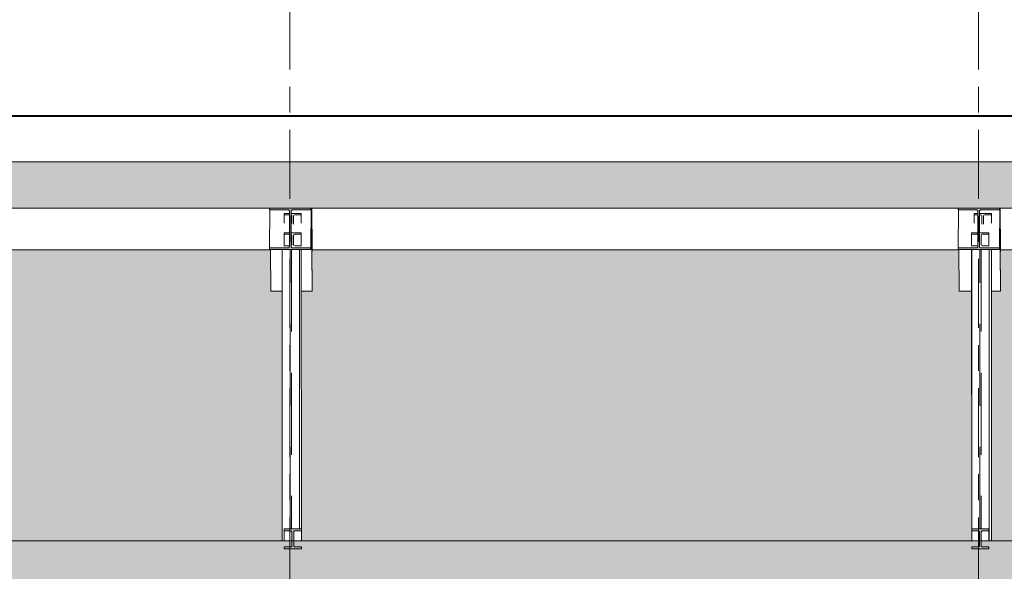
# Model space of a CAD drawing. Header units: metres. Extents: x -32 to 170, y -15 to 869.
# Tile 20 of 66: x -17.59 to -11.87, y 6.22 to 9.42. Entities that reach past the tile are written whole.
import ezdxf

# ---------------------------------------------------------------- set-up
doc = ezdxf.new("R2010")
doc.units = ezdxf.units.M
for name, pattern in [('_Ebene_', [0.4, 0.2, -0.1, 0, -0.1]), ('_Rasterlinie_', [0.75, 0.4, -0.1, 0.15, -0.1]), ('Hidden', [0.714375, 0.47625, -0.238125])]:
    doc.linetypes.add(name, pattern=pattern)
for name, color, linetype, lineweight in [('A_Dach', 15, 'Continuous', 5), ('A_Ebenen', 130, 'Continuous', 5), ('A_Geschossdecken', 7, 'Continuous', 5), ('A_Geschossdecken_Schraffur', 7, 'Continuous', 5), ('A_Raster', 128, 'Continuous', 5), ('A_Tragw', 142, 'Continuous', 5), ('A_Tragwerksstützen', 7, 'Continuous', 5), ('A_Wände_Oberflächenschraffur', 244, 'Continuous', 5)]:
    doc.layers.add(name, color=color, linetype=linetype, lineweight=lineweight)

# ---------------------------------------------------------------- blocks, each defined once
blk = doc.blocks.new('M_W Shapes - IPE Träger 240 x 240-8069249-A')
at = {"layer": 'A_Tragw', "lineweight": 9}
h = blk.add_hatch(color=253, dxfattribs=at)
h.paths.add_polyline_path([(-16.1358, 8.0861), (-15.8958, 8.0861), (-15.8958, 8.0961), (-16.1358, 8.0961)], flags=0)
h.paths.add_polyline_path([(-16.0268, 8.0963), (-16.0065, 8.0969), (-16.0101, 8.1005), (-16.0108, 8.1038), (-16.0101, 8.312), (-16.0065, 8.3156), (-16.0049, 8.3162), (-16.0252, 8.3156), (-16.0216, 8.312), (-16.0208, 8.3087), (-16.0216, 8.1005), (-16.0252, 8.0969)], flags=0)
h.paths.add_polyline_path([(-16.1358, 8.3164), (-15.8958, 8.3164), (-15.8958, 8.3264), (-16.1358, 8.3264)], flags=0)
at = {"layer": 'A_Tragw', "color": 250, "lineweight": 9}
for p, q in [((-15.8958, 8.3264), (-16.1358, 8.3264)), ((-16.1358, 8.3264), (-16.1358, 8.3164)), ((-16.1358, 8.3164), (-16.0285, 8.3164)), ((-16.1338, 8.3164), (-16.1358, 8.0961)), ((-16.0208, 8.3087), (-16.0208, 8.1038)), ((-16.0108, 8.1038), (-16.0108, 8.3087)), ((-16.0032, 8.3164), (-15.8958, 8.3164)), ((-15.8958, 8.3164), (-15.8958, 8.3264)), ((-15.8936, 8.3264), (-15.8958, 8.0861)), ((-15.8957, 8.3264), (-15.8958, 8.3164)), ((-15.8958, 8.0961), (-15.8937, 8.3264)), ((-16.0285, 8.0961), (-16.1358, 8.0961)), ((-16.1358, 8.0961), (-16.1358, 8.0861)), ((-16.1358, 8.0861), (-15.8958, 8.0861)), ((-15.8958, 8.0961), (-16.0032, 8.0961)), ((-15.8958, 8.0861), (-15.8958, 8.0961))]:
    blk.add_line(p, q, dxfattribs=at)
at = {"layer": 'A_Tragw', "color": 250, "lineweight": 9, "flags": 128}
for points in [[(-16.0285, 8.3164), (-16.0268, 8.3162), (-16.0252, 8.3156), (-16.0237, 8.3147), (-16.0225, 8.3135), (-16.0216, 8.312), (-16.021, 8.3104), (-16.0208, 8.3087)], [(-16.0108, 8.3087), (-16.0106, 8.3104), (-16.0101, 8.312), (-16.0092, 8.3135), (-16.008, 8.3147), (-16.0065, 8.3156), (-16.0049, 8.3162), (-16.0032, 8.3164)], [(-16.0208, 8.1038), (-16.021, 8.1021), (-16.0216, 8.1005), (-16.0225, 8.099), (-16.0237, 8.0978), (-16.0252, 8.0969), (-16.0268, 8.0963), (-16.0285, 8.0961)], [(-16.0032, 8.0961), (-16.0049, 8.0963), (-16.0065, 8.0969), (-16.008, 8.0978), (-16.0092, 8.099), (-16.0101, 8.1005), (-16.0106, 8.1021), (-16.0108, 8.1038)]]:
    blk.add_lwpolyline(points, dxfattribs=at)
blk = doc.blocks.new('M_W Shapes - IPE Träger 240 x 240-8069259-A')
at = {"layer": 'A_Tragw', "lineweight": 9}
h = blk.add_hatch(color=253, dxfattribs=at)
h.paths.add_polyline_path([(-11.8983, 8.0861), (-11.8983, 8.0961), (-12.1383, 8.0961), (-12.1383, 8.0861), (-11.9091, 8.0861)], flags=0)
h.paths.add_polyline_path([(-12.0245, 8.0963), (-12.009, 8.0969), (-12.0126, 8.1005), (-12.0133, 8.1038), (-12.0126, 8.312), (-12.009, 8.3156), (-12.0074, 8.3162), (-12.0277, 8.3156), (-12.0241, 8.312), (-12.0233, 8.3087), (-12.0241, 8.1005), (-12.0277, 8.0969), (-12.0293, 8.0963)], flags=0)
h.paths.add_polyline_path([(-12.0245, 8.3164), (-11.8983, 8.3164), (-11.8983, 8.3264), (-12.1383, 8.3264), (-12.1383, 8.3164), (-12.031, 8.3164)], flags=0)
at = {"layer": 'A_Tragw', "color": 250, "lineweight": 9}
for p, q in [((-11.8983, 8.3264), (-12.1383, 8.3264)), ((-12.1383, 8.3264), (-12.1383, 8.3164)), ((-12.1383, 8.3164), (-12.031, 8.3164)), ((-12.1363, 8.3164), (-12.1383, 8.0961)), ((-12.0233, 8.3087), (-12.0233, 8.1038)), ((-12.0133, 8.1038), (-12.0133, 8.3087)), ((-12.0057, 8.3164), (-11.8983, 8.3164)), ((-11.8983, 8.3164), (-11.8983, 8.3264)), ((-11.8961, 8.3264), (-11.8983, 8.0861)), ((-11.8982, 8.3264), (-11.8983, 8.3164)), ((-11.8983, 8.0961), (-11.8962, 8.3264)), ((-12.031, 8.0961), (-12.1383, 8.0961)), ((-12.1383, 8.0961), (-12.1383, 8.0861)), ((-12.1383, 8.0861), (-11.8983, 8.0861)), ((-11.8983, 8.0961), (-12.0057, 8.0961)), ((-11.8983, 8.0861), (-11.8983, 8.0961))]:
    blk.add_line(p, q, dxfattribs=at)
at = {"layer": 'A_Tragw', "color": 250, "lineweight": 9, "flags": 128}
for points in [[(-12.031, 8.3164), (-12.0293, 8.3162), (-12.0277, 8.3156), (-12.0262, 8.3147), (-12.025, 8.3135), (-12.0241, 8.312), (-12.0235, 8.3104), (-12.0233, 8.3087)], [(-12.0133, 8.3087), (-12.0131, 8.3104), (-12.0126, 8.312), (-12.0117, 8.3135), (-12.0105, 8.3147), (-12.009, 8.3156), (-12.0074, 8.3162), (-12.0057, 8.3164)], [(-12.0233, 8.1038), (-12.0235, 8.1021), (-12.0241, 8.1005), (-12.025, 8.099), (-12.0262, 8.0978), (-12.0277, 8.0969), (-12.0293, 8.0963), (-12.031, 8.0961)], [(-12.0057, 8.0961), (-12.0074, 8.0963), (-12.009, 8.0969), (-12.0105, 8.0978), (-12.0117, 8.099), (-12.0126, 8.1005), (-12.0131, 8.1021), (-12.0133, 8.1038)]]:
    blk.add_lwpolyline(points, dxfattribs=at)
blk = doc.blocks.new('M_W Shapes - IPE Träger 240 x 240-8069254-A')
at = {"layer": 'A_Tragw', "color": 250, "lineweight": 9}
for p, q in [((-15.8889, 7.8449), (-15.8933, 8.3264)), ((-15.8932, 8.3264), (-15.8889, 7.8549)), ((-15.8889, 8.0747), (-15.8912, 8.3264)), ((-15.8889, 8.0847), (-15.8911, 8.3264)), ((-16.1289, 7.8449), (-16.1311, 8.0861)), ((-15.8889, 8.0747), (-15.891, 8.0747)), ((-15.8889, 8.0847), (-15.8889, 8.0747)), ((-16.0634, 7.8449), (-16.1289, 7.8449)), ((-15.8889, 7.8449), (-15.9519, 7.8449)), ((-15.8889, 7.8549), (-15.8889, 7.8449))]:
    blk.add_line(p, q, dxfattribs=at)
blk = doc.blocks.new('M_W Shapes - IPE Träger 240 x 240-8069264-A')
at = {"layer": 'A_Tragw', "color": 250, "lineweight": 9}
for p, q in [((-11.8914, 7.8449), (-11.8958, 8.3264)), ((-11.8957, 8.3264), (-11.8914, 7.8549)), ((-11.8914, 8.0747), (-11.8937, 8.3264)), ((-11.8914, 8.0847), (-11.8936, 8.3264)), ((-12.1314, 7.8449), (-12.1336, 8.0861)), ((-11.8914, 8.0747), (-11.8935, 8.0747)), ((-12.0596, 7.8449), (-12.1314, 7.8449)), ((-11.8914, 7.8449), (-11.9444, 7.8449)), ((-11.8914, 7.8549), (-11.8914, 7.8449))]:
    blk.add_line(p, q, dxfattribs=at)
blk = doc.blocks.new('M_W Shapes-Column - IPE Träger 100 x 100-8196923-A')
at = {"layer": 'A_Tragwerksstützen', "color": 250, "linetype": 'Hidden', "lineweight": 9}
for p, q in [((-16.0173, 6.4653), (-16.0173, 8.0861)), ((-16.0094, 8.0861), (-16.0094, 6.4653))]:
    blk.add_line(p, q, dxfattribs=at)
blk = doc.blocks.new('M_W Shapes-Column - IPE Träger 100 x 100-8196949-A')
at = {"layer": 'A_Tragwerksstützen', "color": 250, "linetype": 'Hidden', "lineweight": 9}
for p, q in [((-12.0123, 6.4653), (-12.0123, 8.0861)), ((-12.0044, 8.0861), (-12.0044, 6.4653))]:
    blk.add_line(p, q, dxfattribs=at)
blk = doc.blocks.new('M_W Shapes - IPE Träger 100 x 100-8069335-A')
at = {"layer": 'A_Tragw', "color": 250, "lineweight": 9}
for p, q in [((-16.0208, 8.2959), (-16.0522, 8.2959)), ((-16.0522, 8.2959), (-16.0522, 8.2877)), ((-15.9522, 8.2959), (-16.0096, 8.2959)), ((-15.9522, 8.2877), (-15.9522, 8.2959)), ((-16.0522, 8.2877), (-16.0208, 8.2877)), ((-16.0522, 8.2877), (-16.0522, 8.2393)), ((-16.0072, 8.2814), (-16.0072, 8.2368)), ((-15.9972, 8.2346), (-15.9972, 8.2814)), ((-15.9895, 8.2877), (-15.9522, 8.2877)), ((-15.9522, 8.2877), (-15.9522, 8.2393)), ((-15.9521, 8.0861), (-15.9511, 6.4653)), ((-15.9511, 6.4668), (-15.9511, 6.4653))]:
    blk.add_line(p, q, dxfattribs=at)
for centre, start_param, end_param in [((-16.0148, 8.2814), 6.282489, 7.067887), ((-15.9895, 8.2814), 1.5701, 3.140896)]:
    blk.add_ellipse(centre, major_axis=(0.00765, 0), ratio=0.821773, start_param=start_param, end_param=end_param, dxfattribs=at)
blk = doc.blocks.new('M_W Shapes - IPE Träger 100 x 100-8069336-A')
at = {"layer": 'A_Tragw', "color": 250, "lineweight": 9}
for p, q in [((-16.0208, 8.1836), (-16.0522, 8.1836)), ((-16.0522, 8.1836), (-16.0522, 8.1752)), ((-15.9522, 8.1836), (-16.0108, 8.1836)), ((-15.9522, 8.1752), (-15.9522, 8.1836)), ((-16.0522, 8.1752), (-16.0208, 8.1752)), ((-16.0522, 8.1752), (-16.0522, 8.1123)), ((-16.0072, 8.1688), (-16.0072, 8.1147)), ((-15.9972, 8.1147), (-15.9972, 8.1688)), ((-15.9896, 8.1752), (-15.9522, 8.1752)), ((-15.9522, 8.1752), (-15.9522, 8.1123)), ((-16.0522, 8.1083), (-16.0522, 8.1062)), ((-16.0229, 8.1083), (-16.0522, 8.1083)), ((-15.9522, 8.1083), (-15.9896, 8.1083)), ((-15.9522, 8.1062), (-15.9522, 8.1083)), ((-15.9522, 8.0861), (-15.9512, 6.4653)), ((-15.9522, 8.0861), (-15.9513, 6.4653))]:
    blk.add_line(p, q, dxfattribs=at)
for centre, start_param, end_param in [((-16.0149, 8.1688), 6.282462, 7.267068), ((-15.9896, 8.1688), 1.570073, 3.140869), ((-16.0149, 8.1147), 5.300118, 6.282462), ((-15.9896, 8.1147), 3.140869, 4.711665)]:
    blk.add_ellipse(centre, major_axis=(0.00765, 0), ratio=0.836038, start_param=start_param, end_param=end_param, dxfattribs=at)
blk = doc.blocks.new('M_W Shapes - IPE Träger 100 x 100-8069337-A')
at = {"layer": 'A_Tragw', "lineweight": 9}
h = blk.add_hatch(color=253, dxfattribs=at)
h.paths.add_polyline_path([(-15.9512, 6.3484), (-15.9512, 6.3601), (-16.0512, 6.3601), (-16.0512, 6.3484)], flags=0)
h.paths.add_polyline_path([(-16.0121, 6.4534), (-15.9512, 6.4536), (-15.9512, 6.4653), (-16.0512, 6.4653), (-16.0512, 6.4536), (-16.0138, 6.4536)], flags=0)
h.paths.add_polyline_path([(-15.9902, 6.3603), (-15.9933, 6.362), (-15.9954, 6.3651), (-15.9962, 6.369), (-15.9954, 6.4485), (-15.9933, 6.4516), (-15.9902, 6.4534), (-16.0105, 6.4527), (-16.0079, 6.4502), (-16.0064, 6.4466), (-16.0062, 6.4447), (-16.0069, 6.3651), (-16.0091, 6.362), (-16.0121, 6.3603)], flags=0)
at = {"layer": 'A_Tragw', "color": 250, "lineweight": 9}
for p, q in [((-15.9512, 6.4653), (-16.0512, 6.4653)), ((-16.0512, 6.4653), (-16.0512, 6.4536)), ((-15.9512, 6.4536), (-15.9512, 6.4653)), ((-16.0512, 6.4536), (-16.0138, 6.4536)), ((-16.0512, 6.4536), (-16.0511, 6.3949)), ((-16.0062, 6.4447), (-16.0062, 6.369)), ((-15.9962, 6.369), (-15.9962, 6.4447)), ((-15.9885, 6.4536), (-15.9512, 6.4536)), ((-15.9512, 6.4536), (-15.9511, 6.3949)), ((-16.0138, 6.3601), (-16.0512, 6.3601)), ((-16.0512, 6.3601), (-16.0512, 6.3484)), ((-16.0512, 6.3484), (-15.9512, 6.3484)), ((-15.9512, 6.3601), (-15.9885, 6.3601)), ((-15.9512, 6.3484), (-15.9512, 6.3601))]:
    blk.add_line(p, q, dxfattribs=at)
at = {"layer": 'A_Tragw', "color": 250, "lineweight": 9, "flags": 128}
for points in [[(-16.0138, 6.4536), (-16.0121, 6.4534), (-16.0105, 6.4527), (-16.0091, 6.4516), (-16.0079, 6.4502), (-16.0069, 6.4485), (-16.0064, 6.4466), (-16.0062, 6.4447)], [(-15.9962, 6.4447), (-15.996, 6.4466), (-15.9954, 6.4485), (-15.9945, 6.4502), (-15.9933, 6.4516), (-15.9919, 6.4527), (-15.9902, 6.4534), (-15.9885, 6.4536)], [(-16.0062, 6.369), (-16.0064, 6.367), (-16.0069, 6.3651), (-16.0079, 6.3634), (-16.0091, 6.362), (-16.0105, 6.361), (-16.0121, 6.3603), (-16.0138, 6.3601)], [(-15.9885, 6.3601), (-15.9902, 6.3603), (-15.9919, 6.361), (-15.9933, 6.362), (-15.9945, 6.3634), (-15.9954, 6.3651), (-15.996, 6.367), (-15.9962, 6.369)]]:
    blk.add_lwpolyline(points, dxfattribs=at)
blk = doc.blocks.new('M_W Shapes - IPE Träger 100 x 100-V5-A')
at = {"layer": 'A_Tragw', "color": 250, "lineweight": 9}
for p, q in [((-12.0233, 8.2959), (-12.0447, 8.2959)), ((-12.0447, 8.2959), (-12.0447, 8.2877)), ((-11.9447, 8.2959), (-12.0121, 8.2959)), ((-11.9447, 8.2877), (-11.9447, 8.2959)), ((-12.0447, 8.2877), (-12.0233, 8.2877)), ((-12.0447, 8.2877), (-12.0447, 8.2393)), ((-12.0121, 8.2877), (-12.0073, 8.2877)), ((-11.9997, 8.2814), (-11.9997, 8.2346)), ((-11.9897, 8.2346), (-11.9897, 8.2814)), ((-11.982, 8.2877), (-11.9447, 8.2877)), ((-11.9447, 8.2877), (-11.9447, 8.2393)), ((-11.9446, 8.0861), (-11.9436, 6.4586)), ((-11.9446, 8.0861), (-11.9437, 6.3949)), ((-11.9436, 6.4668), (-11.9436, 6.4586))]:
    blk.add_line(p, q, dxfattribs=at)
for centre, start_param, end_param in [((-12.0073, 8.2814), 6.282489, 7.853285), ((-11.982, 8.2814), 1.5701, 3.140896)]:
    blk.add_ellipse(centre, major_axis=(0.00765, 0), ratio=0.821773, start_param=start_param, end_param=end_param, dxfattribs=at)
blk = doc.blocks.new('M_W Shapes - IPE Träger 100 x 100-V6-A')
at = {"layer": 'A_Tragw', "color": 250, "lineweight": 9}
for p, q in [((-12.0233, 8.1836), (-12.0597, 8.1836)), ((-12.0597, 8.1836), (-12.0597, 8.1752)), ((-11.9597, 8.1836), (-12.0133, 8.1836)), ((-11.9597, 8.1752), (-11.9597, 8.1836)), ((-12.0597, 8.1752), (-12.0233, 8.1752)), ((-12.0597, 8.1752), (-12.0597, 8.1123)), ((-12.0047, 8.1147), (-12.0047, 8.1688)), ((-11.9971, 8.1752), (-11.9597, 8.1752)), ((-11.9597, 8.1752), (-11.9597, 8.1123)), ((-12.0597, 8.1083), (-12.0597, 8.1062)), ((-12.0257, 8.1083), (-12.0597, 8.1083)), ((-12.0597, 8.0861), (-12.0587, 6.3949)), ((-11.9597, 8.1083), (-11.9971, 8.1083)), ((-11.9597, 8.1062), (-11.9597, 8.1083))]:
    blk.add_line(p, q, dxfattribs=at)
for centre, start_param, end_param in [((-11.9971, 8.1688), 1.570073, 3.140869), ((-11.9971, 8.1147), 3.140869, 4.711665)]:
    blk.add_ellipse(centre, major_axis=(0.00765, 0), ratio=0.836038, start_param=start_param, end_param=end_param, dxfattribs=at)

msp = doc.modelspace()

# ---------------------------------------------------------------- hatches: boundary and pattern name
at = {"layer": 'A_Dach', "lineweight": 9}
msp.add_hatch(color=253, dxfattribs=at).paths.add_polyline_path([(15.7144, 8.3264), (15.7144, 8.4649), (15.7114, 8.4649), (15.7114, 8.5966), (-19.7259, 8.5966), (-19.7259, 8.3264), (12.3242, 8.3264)], flags=0)
at = {"layer": 'A_Geschossdecken_Schraffur', "lineweight": 9}
msp.add_hatch(color=253, dxfattribs=at).paths.add_polyline_path([(-2.4466, 6.1449), (15.7438, 6.1449), (15.7438, 6.3949), (-19.787, 6.3949), (-19.787, 6.1449), (-3.3698, 6.1449)], flags=0)
at = {"layer": 'A_Wände_Oberflächenschraffur'}
h = msp.add_hatch(dxfattribs=at)
h.set_pattern_fill('FP_1', style=0, pattern_type=2)
h.set_pattern_definition([(0, (-9.746, 18.958), (0.813, 0.203), [0.007, -0.603, 0.007, -0.603, -3.251]), (0, (-9.746, 18.958), (0.813, 0.203), [-1.219, 0.007, -1.212, 0.007, -0.603, -1.422]), (0, (-9.746, 18.958), (0.813, 0.203), [-3.048, 0.007, -0.4, 0.007, -1.009]), (120, (-9.441, 19.06), (-0.5823032, 0.6025787), [0.007, -0.603, 0.007, -0.603, -3.251]), (120, (-9.441, 19.06), (-0.5823032, 0.6025787), [-1.219, 0.007, -1.212, 0.007, -0.603, -1.422]), (120, (-9.441, 19.06), (-0.5823032, 0.6025787), [-3.048, 0.007, -0.4, 0.007, -1.009]), (240, (-9.34, 19.466), (-0.2306968, -0.8055787), [0.007, -0.603, 0.007, -0.603, -3.251]), (240, (-9.34, 19.466), (-0.2306968, -0.8055787), [-1.219, 0.007, -1.212, 0.007, -0.603, -1.422]), (240, (-9.34, 19.466), (-0.2306968, -0.8055787), [-3.048, 0.007, -0.4, 0.007, -1.009])])
h.paths.add_polyline_path([(-19.7259, 6.3949), (-16.0633, 6.3949), (-16.0634, 7.8449), (-16.1289, 7.8449), (-16.1311, 8.0849), (-19.7259, 8.0845), (-19.7259, 7.6172)], flags=0)
h.paths.add_polyline_path([(-3.3698, 6.3949), (-0.0814, 6.3949), (-0.0824, 7.8449), (-0.1514, 7.8449), (-0.1536, 8.085), (-3.9064, 8.0849), (-3.9064, 8.0749), (-3.9084, 8.0747), (-3.9064, 7.8449), (-3.9768, 7.8449), (-3.976, 6.3949), (-3.8313, 6.3949)], flags=0)
h.paths.add_polyline_path([(-15.9511, 6.3949), (-12.0587, 6.3949), (-12.0597, 7.8449), (-12.1314, 7.8449), (-12.1336, 8.0849), (-15.8889, 8.0846), (-15.8889, 8.0747), (-15.8909, 8.0747), (-15.8889, 7.8449), (-15.9519, 7.8449), (-15.9511, 6.3949)], flags=0)
h.paths.add_polyline_path([(-11.6783, 6.3949), (-8.076, 6.3949), (-8.0771, 7.8449), (-8.1414, 7.8449), (-8.1436, 8.0849), (-11.8914, 8.0847), (-11.8914, 8.0747), (-11.8934, 8.0747), (-11.8914, 7.8449), (-11.9444, 7.8449), (-11.9436, 6.3949), (-11.9091, 6.3949)], flags=0)
h.paths.add_polyline_path([(15.7144, 6.3949), (15.7144, 8.0853), (12.0886, 8.0852), (12.0886, 8.0752), (12.0866, 8.0747), (12.0886, 7.845), (12.0148, 7.845), (12.0155, 6.3949), (12.9818, 6.3949)], flags=0)
h.paths.add_polyline_path([(0.0438, 6.3949), (3.9173, 6.3949), (3.9171, 7.8449), (3.8536, 7.8449), (3.8514, 8.0851), (0.0886, 8.085), (0.0886, 8.075), (0.0866, 8.0747), (0.0886, 7.8449), (0.0438, 7.8449), (0.0438, 6.5094)], flags=0)
h.paths.add_polyline_path([(4.0282, 6.3949), (7.9256, 6.3949), (7.9255, 6.4784), (7.9297, 6.4784), (7.9295, 7.8449), (7.8686, 7.8449), (7.8664, 8.0852), (4.0936, 8.0849), (4.0936, 8.0751), (4.0916, 8.0747), (4.0936, 7.8449), (4.0274, 7.8449), (4.0282, 6.3949)], flags=0)
h.paths.add_polyline_path([(-4.081, 6.3949), (-4.082, 7.8449), (-4.1464, 7.8449), (-4.1486, 8.0849), (-7.9014, 8.0848), (-7.9014, 8.0748), (-7.9034, 8.0747), (-7.9014, 7.8449), (-7.9617, 7.8449), (-7.961, 6.3949), (-4.082, 6.3949)], flags=0)
h.paths.add_polyline_path([(8.0392, 6.3949), (11.9055, 6.3949), (11.9055, 6.4784), (11.9097, 6.4784), (11.9094, 7.845), (11.8486, 7.845), (11.8464, 8.0852), (8.1086, 8.0852), (8.1086, 8.0751), (8.1066, 8.0747), (8.1086, 7.8449), (8.0391, 7.8449), (8.0392, 6.3949)], flags=0)

# ---------------------------------------------------------------- linework, layer by layer
at = {"layer": 'A_Dach', "color": 250, "lineweight": 9}
for p, q in [((-19.7259, 8.8579), (15.7114, 8.8583)), ((15.7114, 8.5966), (-19.7259, 8.5966)), ((-19.7259, 8.3264), (15.7144, 8.3264)), ((-19.7259, 8.0849), (-16.1311, 8.0849)), ((-15.889, 8.0849), (-12.1336, 8.0849)), ((-11.8915, 8.0849), (-8.1436, 8.0849))]:
    msp.add_line(p, q, dxfattribs=at)
at = {"layer": 'A_Ebenen', "color": 170, "linetype": '_Ebene_', "lineweight": 9}
for p, q in [((-26.5562, 8.865), (23.3963, 8.865)), ((-24.9286, 6.3949), (21.9701, 6.3949))]:
    msp.add_line(p, q, dxfattribs=at)
at = {"layer": 'A_Geschossdecken', "color": 250, "lineweight": 9}
for p, q in [((-20.004, 8.8649), (15.9727, 8.8649)), ((15.7144, 6.3949), (-19.7259, 6.3949))]:
    msp.add_line(p, q, dxfattribs=at)
at = {"layer": 'A_Raster', "linetype": '_Rasterlinie_', "lineweight": 9}
for p, q in [((-16.0184, -14.8682), (-16.0184, 14.615)), ((-12.0184, -14.8682), (-12.0184, 14.615))]:
    msp.add_line(p, q, dxfattribs=at)
at = {"layer": 'A_Tragwerksstützen', "color": 250, "lineweight": 9}
for p, q in [((-16.0633, 8.0861), (-16.0633, 6.3949)), ((-15.9633, 8.0861), (-15.9633, 6.4653)), ((-12.0583, 8.0861), (-12.0583, 6.4652)), ((-11.9583, 8.0861), (-11.9583, 6.3949))]:
    msp.add_line(p, q, dxfattribs=at)

# ---------------------------------------------------------------- block references
at = {"layer": 'A_Tragw', "color": 250, "lineweight": 9}
for name, p in [('M_W Shapes - IPE Träger 240 x 240-8069249-A', (0, 0)), ('M_W Shapes - IPE Träger 240 x 240-8069254-A', (0, 0)), ('M_W Shapes - IPE Träger 100 x 100-8069335-A', (0, 0)), ('M_W Shapes - IPE Träger 240 x 240-8069259-A', (0, 0)), ('M_W Shapes - IPE Träger 240 x 240-8069264-A', (0, 0)), ('M_W Shapes - IPE Träger 100 x 100-V5-A', (0, 0)), ('M_W Shapes - IPE Träger 100 x 100-8069336-A', (0, 0)), ('M_W Shapes - IPE Träger 100 x 100-V6-A', (0, 0)), ('M_W Shapes - IPE Träger 100 x 100-8069337-A', (0, 0)), ('M_W Shapes - IPE Träger 100 x 100-8069337-A', (3.9925, 0))]:
    msp.add_blockref(name, p, dxfattribs=at)
at = {"layer": 'A_Tragwerksstützen', "color": 250, "linetype": 'Hidden', "lineweight": 9}
for name in ['M_W Shapes-Column - IPE Träger 100 x 100-8196923-A', 'M_W Shapes-Column - IPE Träger 100 x 100-8196949-A']:
    msp.add_blockref(name, (0, 0), dxfattribs=at)

doc.saveas('drawing.dxf')
